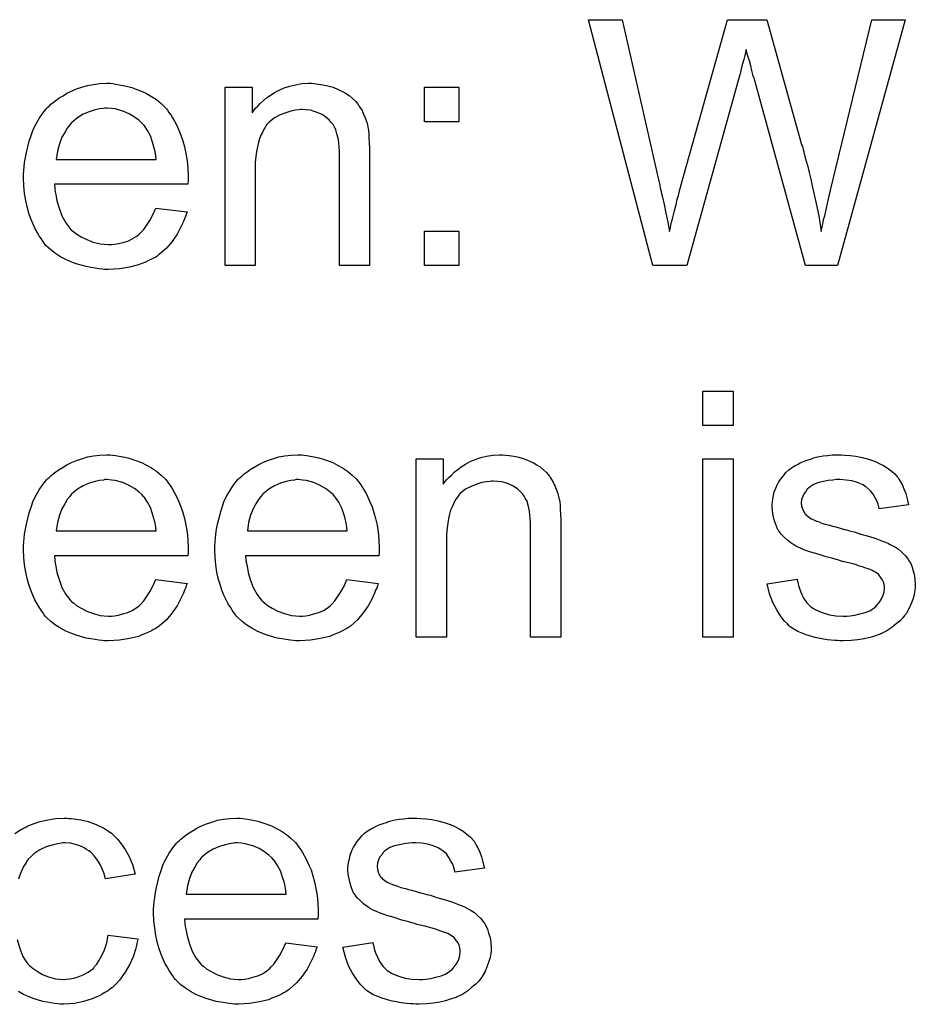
# Model space of a CAD drawing. Extents: x -1.7 to 9, y -2.8 to 5.2.
# Tile 163 of 227: x 4.469 to 4.761, y 1.699 to 2.019. Entities that reach past the tile are written whole.
import ezdxf

# ---------------------------------------------------------------- set-up
doc = ezdxf.new("R2010")
doc.units = 0
doc.layers.add('qfn32-50-23-b_document', color=1, linetype='CONTINUOUS')

msp = doc.modelspace()

# ---------------------------------------------------------------- linework, layer by layer
at = {"layer": 'qfn32-50-23-b_document', "color": 1}
for points in [[(4.735487, 1.939378), (4.725074, 1.939378), (4.708298, 2.000352), (4.708298, 2.000468), (4.708182, 2.000699), (4.708066, 2.001046), (4.707951, 2.001625), (4.707604, 2.002897), (4.707257, 2.004401), (4.706794, 2.006021), (4.706331, 2.007525), (4.705984, 2.008798), (4.705868, 2.009377), (4.705752, 2.009724), (4.705752, 2.009608), (4.705637, 2.009492), (4.705521, 2.008798), (4.70529, 2.007757), (4.704943, 2.006484), (4.704595, 2.005096), (4.704133, 2.003476), (4.703785, 2.001856), (4.703323, 2.000352), (4.686431, 1.939378), (4.675323, 1.939378), (4.654382, 2.019442), (4.665373, 2.019442), (4.67729, 1.966915), (4.67729, 1.966799), (4.677406, 1.966568), (4.677522, 1.966105), (4.677637, 1.965526), (4.677753, 1.964716), (4.677984, 1.963906), (4.678216, 1.962865), (4.678447, 1.961708), (4.679026, 1.959278), (4.679604, 1.956502), (4.680183, 1.953493), (4.680761, 1.950485), (4.680761, 1.950601), (4.680877, 1.951064), (4.681108, 1.951642), (4.681224, 1.952568), (4.681455, 1.953493), (4.681802, 1.95465), (4.682381, 1.957196), (4.683075, 1.959741), (4.683307, 1.961014), (4.683654, 1.962171), (4.683885, 1.963212), (4.684117, 1.964138), (4.684348, 1.964832), (4.684464, 1.965295), (4.69962, 2.019442), (4.712463, 2.019442), (4.723802, 1.978832), (4.723802, 1.978716), (4.724033, 1.978138), (4.724264, 1.977328), (4.724496, 1.976286), (4.724843, 1.974898), (4.725306, 1.973394), (4.725769, 1.971658), (4.726231, 1.969691), (4.72681, 1.967493), (4.727273, 1.965295), (4.728314, 1.960551), (4.729355, 1.955576), (4.730165, 1.950485), (4.730165, 1.950601), (4.730281, 1.950832), (4.730281, 1.951295), (4.730512, 1.951874), (4.730628, 1.952568), (4.730859, 1.953378), (4.730975, 1.954419), (4.731322, 1.955576), (4.731901, 1.958121), (4.732595, 1.96113), (4.733289, 1.964369), (4.734215, 1.967956), (4.74671, 2.019442), (4.75747, 2.019442), (4.735487, 1.939378)], [(4.499459, 1.998616), (4.500385, 1.998501), (4.501542, 1.998269), (4.502815, 1.998038), (4.504319, 1.997691), (4.505707, 1.997344), (4.507327, 1.996765), (4.508831, 1.996187), (4.510451, 1.995377), (4.512071, 1.994451), (4.51369, 1.99341), (4.515194, 1.992137), (4.516583, 1.990749), (4.516699, 1.990633), (4.51693, 1.990402), (4.517277, 1.989939), (4.51774, 1.989245), (4.518318, 1.988435), (4.518897, 1.987509), (4.519591, 1.986352), (4.520285, 1.984964), (4.52098, 1.98346), (4.521674, 1.98184), (4.522252, 1.979989), (4.522831, 1.978022), (4.523293, 1.975823), (4.523641, 1.973509), (4.523872, 1.97108), (4.523988, 1.968419), (4.523988, 1.968303), (4.523988, 1.96784), (4.523988, 1.96703), (4.523872, 1.965873), (4.480484, 1.965873), (4.480484, 1.965758), (4.480484, 1.96541), (4.4806, 1.964948), (4.4806, 1.964254), (4.480716, 1.963444), (4.480947, 1.962518), (4.481294, 1.960435), (4.481989, 1.958121), (4.482914, 1.955576), (4.484187, 1.953262), (4.485807, 1.951179), (4.485922, 1.951179), (4.486038, 1.950948), (4.486732, 1.95037), (4.487774, 1.94956), (4.489162, 1.94875), (4.491013, 1.947824), (4.493096, 1.947014), (4.49541, 1.946436), (4.496682, 1.94632), (4.498071, 1.946204), (4.498997, 1.946204), (4.500038, 1.94632), (4.50131, 1.946551), (4.502699, 1.946899), (4.504319, 1.947361), (4.505823, 1.948055), (4.507327, 1.948981), (4.507443, 1.949097), (4.508021, 1.94956), (4.508715, 1.950254), (4.509525, 1.951179), (4.510451, 1.952452), (4.511492, 1.954072), (4.512533, 1.955923), (4.513459, 1.958121), (4.523641, 1.956849), (4.523641, 1.956733), (4.523525, 1.956502), (4.523409, 1.956039), (4.523178, 1.955345), (4.522831, 1.95465), (4.522484, 1.953725), (4.521558, 1.951758), (4.520401, 1.94956), (4.518781, 1.947246), (4.51693, 1.945047), (4.514616, 1.942965), (4.5145, 1.942965), (4.514269, 1.942733), (4.513922, 1.942502), (4.513459, 1.942155), (4.512765, 1.941808), (4.512071, 1.941461), (4.511145, 1.940998), (4.510104, 1.940535), (4.508947, 1.940072), (4.50779, 1.939609), (4.504897, 1.938915), (4.501658, 1.938337), (4.498071, 1.938105), (4.496798, 1.938105), (4.495988, 1.938221), (4.494947, 1.938337), (4.493674, 1.938568), (4.492286, 1.9388), (4.490782, 1.939031), (4.487542, 1.939957), (4.485807, 1.940651), (4.484187, 1.941345), (4.482451, 1.942271), (4.480832, 1.943312), (4.479328, 1.944469), (4.477823, 1.945857), (4.477708, 1.945973), (4.477476, 1.946204), (4.477129, 1.946667), (4.476666, 1.947361), (4.476088, 1.948171), (4.475509, 1.949097), (4.474815, 1.950254), (4.474121, 1.951526), (4.473427, 1.953031), (4.472733, 1.95465), (4.472154, 1.956502), (4.471576, 1.958468), (4.471113, 1.960551), (4.470766, 1.962865), (4.470534, 1.965295), (4.470419, 1.96784), (4.470419, 1.967956), (4.470419, 1.968534), (4.470419, 1.969229), (4.470534, 1.97027), (4.47065, 1.971543), (4.470766, 1.972931), (4.470997, 1.974551), (4.471344, 1.976171), (4.47227, 1.979873), (4.472848, 1.981724), (4.473542, 1.983691), (4.474468, 1.985542), (4.475509, 1.987278), (4.476666, 1.989013), (4.477939, 1.990633), (4.478055, 1.990749), (4.478286, 1.99098), (4.478749, 1.991327), (4.479328, 1.991906), (4.480022, 1.992484), (4.480947, 1.993178), (4.481989, 1.993988), (4.483261, 1.994683), (4.484534, 1.995493), (4.486038, 1.996187), (4.487658, 1.996881), (4.489393, 1.997459), (4.491245, 1.998038), (4.493212, 1.998385), (4.495294, 1.998616), (4.497492, 1.998732), (4.498649, 1.998732), (4.499459, 1.998616)], [(4.565061, 1.998616), (4.566334, 1.998501), (4.567838, 1.998269), (4.569458, 1.997922), (4.571193, 1.997459), (4.572813, 1.996765), (4.573044, 1.996649), (4.573507, 1.996418), (4.574317, 1.996071), (4.575243, 1.995493), (4.5764, 1.994798), (4.577441, 1.993873), (4.578482, 1.992947), (4.579408, 1.99179), (4.579524, 1.991674), (4.579755, 1.991212), (4.580102, 1.990633), (4.580681, 1.989823), (4.581144, 1.988666), (4.581606, 1.987509), (4.582185, 1.986121), (4.582532, 1.984617), (4.582532, 1.984501), (4.582648, 1.984038), (4.582763, 1.983344), (4.582879, 1.982418), (4.582879, 1.98103), (4.582995, 1.97941), (4.58311, 1.977443), (4.58311, 1.975014), (4.58311, 1.939378), (4.573276, 1.939378), (4.573276, 1.974551), (4.573276, 1.974667), (4.573276, 1.974782), (4.573276, 1.975592), (4.573276, 1.976633), (4.57316, 1.977906), (4.573044, 1.97941), (4.572813, 1.980914), (4.572466, 1.982303), (4.572119, 1.983575), (4.572119, 1.983691), (4.571887, 1.984038), (4.57154, 1.984617), (4.571193, 1.985311), (4.570615, 1.986005), (4.569921, 1.986815), (4.568995, 1.987625), (4.567954, 1.988319), (4.567838, 1.988435), (4.567491, 1.988666), (4.566797, 1.988898), (4.565987, 1.989245), (4.565061, 1.989592), (4.563904, 1.989939), (4.562516, 1.990055), (4.561127, 1.99017), (4.560549, 1.99017), (4.560086, 1.990055), (4.558929, 1.989939), (4.557425, 1.989707), (4.555805, 1.989129), (4.553954, 1.988435), (4.552103, 1.987509), (4.550367, 1.986121), (4.550136, 1.985889), (4.549673, 1.985311), (4.549326, 1.984848), (4.548979, 1.98427), (4.548516, 1.983575), (4.548169, 1.982765), (4.547706, 1.98184), (4.547243, 1.980683), (4.546896, 1.97941), (4.546549, 1.978022), (4.546318, 1.976518), (4.546086, 1.974898), (4.545855, 1.972931), (4.545855, 1.970964), (4.545855, 1.939378), (4.53602, 1.939378), (4.53602, 1.997459), (4.544814, 1.997459), (4.544814, 1.989129), (4.544929, 1.989245), (4.545161, 1.989592), (4.545508, 1.990055), (4.545971, 1.990633), (4.546665, 1.991327), (4.547475, 1.992137), (4.5484, 1.993063), (4.549557, 1.993988), (4.550714, 1.994798), (4.552103, 1.995724), (4.553607, 1.996534), (4.555227, 1.997228), (4.557078, 1.997806), (4.558929, 1.998269), (4.561012, 1.998616), (4.56321, 1.998732), (4.564136, 1.998732), (4.565061, 1.998616)], [(4.612151, 1.986236), (4.600928, 1.986236), (4.600928, 1.997459), (4.612151, 1.997459), (4.612151, 1.986236)], [(4.497608, 1.990633), (4.496914, 1.990633), (4.496451, 1.990517), (4.495178, 1.990402), (4.493674, 1.990055), (4.491823, 1.989476), (4.489856, 1.988666), (4.488005, 1.987509), (4.486154, 1.986005), (4.485922, 1.985774), (4.48546, 1.985195), (4.48465, 1.984154), (4.48384, 1.982765), (4.482914, 1.981146), (4.482104, 1.979063), (4.48141, 1.976633), (4.481063, 1.973972), (4.513575, 1.973972), (4.513575, 1.974088), (4.513575, 1.974319), (4.513459, 1.974667), (4.513459, 1.975129), (4.513228, 1.976518), (4.512881, 1.978022), (4.512302, 1.979873), (4.511724, 1.981609), (4.510798, 1.983344), (4.509757, 1.984848), (4.509757, 1.984964), (4.509525, 1.98508), (4.508947, 1.985774), (4.507905, 1.986699), (4.506517, 1.987741), (4.504782, 1.988782), (4.502699, 1.989707), (4.500269, 1.990402), (4.498997, 1.990517), (4.497608, 1.990633)], [(4.612151, 1.939378), (4.600928, 1.939378), (4.600928, 1.950601), (4.612151, 1.950601), (4.612151, 1.939378)], [(4.701471, 1.887267), (4.691637, 1.887267), (4.691637, 1.89849), (4.701471, 1.89849), (4.701471, 1.887267)], [(4.499459, 1.877664), (4.500385, 1.877548), (4.501542, 1.877316), (4.502815, 1.877085), (4.504319, 1.876738), (4.505707, 1.876391), (4.507327, 1.875812), (4.508831, 1.875234), (4.510451, 1.874424), (4.512071, 1.873498), (4.51369, 1.872457), (4.515194, 1.871184), (4.516583, 1.869796), (4.516699, 1.86968), (4.51693, 1.869449), (4.517277, 1.868986), (4.51774, 1.868292), (4.518318, 1.867482), (4.518897, 1.866556), (4.519591, 1.865399), (4.520285, 1.864011), (4.52098, 1.862507), (4.521674, 1.860887), (4.522252, 1.859036), (4.522831, 1.857069), (4.523293, 1.854871), (4.523641, 1.852557), (4.523872, 1.850127), (4.523988, 1.847466), (4.523988, 1.84735), (4.523988, 1.846887), (4.523988, 1.846078), (4.523872, 1.84492), (4.480484, 1.84492), (4.480484, 1.844805), (4.480484, 1.844458), (4.4806, 1.843995), (4.4806, 1.843301), (4.480716, 1.842491), (4.480947, 1.841565), (4.481294, 1.839483), (4.481989, 1.837169), (4.482914, 1.834623), (4.484187, 1.832309), (4.485807, 1.830227), (4.485922, 1.830227), (4.486038, 1.829995), (4.486732, 1.829417), (4.487774, 1.828607), (4.489162, 1.827797), (4.491013, 1.826871), (4.493096, 1.826061), (4.49541, 1.825483), (4.496682, 1.825367), (4.498071, 1.825252), (4.498997, 1.825252), (4.500038, 1.825367), (4.50131, 1.825599), (4.502699, 1.825946), (4.504319, 1.826409), (4.505823, 1.827103), (4.507327, 1.828028), (4.507443, 1.828144), (4.508021, 1.828607), (4.508715, 1.829301), (4.509525, 1.830227), (4.510451, 1.831499), (4.511492, 1.833119), (4.512533, 1.83497), (4.513459, 1.837169), (4.523641, 1.835896), (4.523641, 1.83578), (4.523525, 1.835549), (4.523409, 1.835086), (4.523178, 1.834392), (4.522831, 1.833698), (4.522484, 1.832772), (4.521558, 1.830805), (4.520401, 1.828607), (4.518781, 1.826293), (4.51693, 1.824094), (4.514616, 1.822012), (4.5145, 1.822012), (4.514269, 1.821781), (4.513922, 1.821549), (4.513459, 1.821202), (4.512765, 1.820855), (4.512071, 1.820508), (4.511145, 1.820045), (4.510104, 1.819582), (4.508947, 1.819119), (4.50779, 1.818657), (4.504897, 1.817962), (4.501658, 1.817384), (4.498071, 1.817152), (4.496798, 1.817152), (4.495988, 1.817268), (4.494947, 1.817384), (4.493674, 1.817615), (4.492286, 1.817847), (4.490782, 1.818078), (4.487542, 1.819004), (4.485807, 1.819698), (4.484187, 1.820392), (4.482451, 1.821318), (4.480832, 1.822359), (4.479328, 1.823516), (4.477823, 1.824904), (4.477708, 1.82502), (4.477476, 1.825252), (4.477129, 1.825714), (4.476666, 1.826409), (4.476088, 1.827218), (4.475509, 1.828144), (4.474815, 1.829301), (4.474121, 1.830574), (4.473427, 1.832078), (4.472733, 1.833698), (4.472154, 1.835549), (4.471576, 1.837516), (4.471113, 1.839598), (4.470766, 1.841912), (4.470534, 1.844342), (4.470419, 1.846887), (4.470419, 1.847003), (4.470419, 1.847582), (4.470419, 1.848276), (4.470534, 1.849317), (4.47065, 1.85059), (4.470766, 1.851978), (4.470997, 1.853598), (4.471344, 1.855218), (4.47227, 1.85892), (4.472848, 1.860771), (4.473542, 1.862738), (4.474468, 1.86459), (4.475509, 1.866325), (4.476666, 1.868061), (4.477939, 1.86968), (4.478055, 1.869796), (4.478286, 1.870027), (4.478749, 1.870374), (4.479328, 1.870953), (4.480022, 1.871532), (4.480947, 1.872226), (4.481989, 1.873036), (4.483261, 1.87373), (4.484534, 1.87454), (4.486038, 1.875234), (4.487658, 1.875928), (4.489393, 1.876507), (4.491245, 1.877085), (4.493212, 1.877432), (4.495294, 1.877664), (4.497492, 1.877779), (4.498649, 1.877779), (4.499459, 1.877664)], [(4.561706, 1.877664), (4.562632, 1.877548), (4.563788, 1.877316), (4.565061, 1.877085), (4.566565, 1.876738), (4.567954, 1.876391), (4.569574, 1.875812), (4.571078, 1.875234), (4.572697, 1.874424), (4.574317, 1.873498), (4.575937, 1.872457), (4.577441, 1.871184), (4.578829, 1.869796), (4.578945, 1.86968), (4.579177, 1.869449), (4.579524, 1.868986), (4.579986, 1.868292), (4.580565, 1.867482), (4.581144, 1.866556), (4.581838, 1.865399), (4.582532, 1.864011), (4.583226, 1.862507), (4.58392, 1.860887), (4.584499, 1.859036), (4.585077, 1.857069), (4.58554, 1.854871), (4.585887, 1.852557), (4.586119, 1.850127), (4.586234, 1.847466), (4.586234, 1.84735), (4.586234, 1.846887), (4.586234, 1.846078), (4.586119, 1.84492), (4.542731, 1.84492), (4.542731, 1.844805), (4.542731, 1.844458), (4.542847, 1.843995), (4.542847, 1.843301), (4.542962, 1.842491), (4.543194, 1.841565), (4.543541, 1.839483), (4.544235, 1.837169), (4.545161, 1.834623), (4.546434, 1.832309), (4.548053, 1.830227), (4.548169, 1.830227), (4.548285, 1.829995), (4.548979, 1.829417), (4.55002, 1.828607), (4.551409, 1.827797), (4.55326, 1.826871), (4.555342, 1.826061), (4.557656, 1.825483), (4.558929, 1.825367), (4.560318, 1.825252), (4.561243, 1.825252), (4.562284, 1.825367), (4.563557, 1.825599), (4.564945, 1.825946), (4.566565, 1.826409), (4.568069, 1.827103), (4.569574, 1.828028), (4.569689, 1.828144), (4.570268, 1.828607), (4.570962, 1.829301), (4.571772, 1.830227), (4.572697, 1.831499), (4.573739, 1.833119), (4.57478, 1.83497), (4.575706, 1.837169), (4.585887, 1.835896), (4.585887, 1.83578), (4.585771, 1.835549), (4.585656, 1.835086), (4.585424, 1.834392), (4.585077, 1.833698), (4.58473, 1.832772), (4.583805, 1.830805), (4.582648, 1.828607), (4.581028, 1.826293), (4.579177, 1.824094), (4.576863, 1.822012), (4.576747, 1.822012), (4.576516, 1.821781), (4.576168, 1.821549), (4.575706, 1.821202), (4.575011, 1.820855), (4.574317, 1.820508), (4.573392, 1.820045), (4.57235, 1.819582), (4.571193, 1.819119), (4.570036, 1.818657), (4.567144, 1.817962), (4.563904, 1.817384), (4.560318, 1.817152), (4.559045, 1.817152), (4.558235, 1.817268), (4.557194, 1.817384), (4.555921, 1.817615), (4.554533, 1.817847), (4.553028, 1.818078), (4.549789, 1.819004), (4.548053, 1.819698), (4.546434, 1.820392), (4.544698, 1.821318), (4.543078, 1.822359), (4.541574, 1.823516), (4.54007, 1.824904), (4.539954, 1.82502), (4.539723, 1.825252), (4.539376, 1.825714), (4.538913, 1.826409), (4.538334, 1.827218), (4.537756, 1.828144), (4.537062, 1.829301), (4.536368, 1.830574), (4.535673, 1.832078), (4.534979, 1.833698), (4.534401, 1.835549), (4.533822, 1.837516), (4.533359, 1.839598), (4.533012, 1.841912), (4.532781, 1.844342), (4.532665, 1.846887), (4.532665, 1.847003), (4.532665, 1.847582), (4.532665, 1.848276), (4.532781, 1.849317), (4.532897, 1.85059), (4.533012, 1.851978), (4.533244, 1.853598), (4.533591, 1.855218), (4.534516, 1.85892), (4.535095, 1.860771), (4.535789, 1.862738), (4.536715, 1.86459), (4.537756, 1.866325), (4.538913, 1.868061), (4.540186, 1.86968), (4.540301, 1.869796), (4.540533, 1.870027), (4.540996, 1.870374), (4.541574, 1.870953), (4.542268, 1.871532), (4.543194, 1.872226), (4.544235, 1.873036), (4.545508, 1.87373), (4.546781, 1.87454), (4.548285, 1.875234), (4.549904, 1.875928), (4.55164, 1.876507), (4.553491, 1.877085), (4.555458, 1.877432), (4.557541, 1.877664), (4.559739, 1.877779), (4.560896, 1.877779), (4.561706, 1.877664)], [(4.627308, 1.877664), (4.628581, 1.877548), (4.630085, 1.877316), (4.631704, 1.876969), (4.63344, 1.876507), (4.63506, 1.875812), (4.635291, 1.875697), (4.635754, 1.875465), (4.636564, 1.875118), (4.637489, 1.87454), (4.638646, 1.873845), (4.639688, 1.87292), (4.640729, 1.871994), (4.641655, 1.870837), (4.64177, 1.870722), (4.642002, 1.870259), (4.642349, 1.86968), (4.642927, 1.86887), (4.64339, 1.867713), (4.643853, 1.866556), (4.644431, 1.865168), (4.644779, 1.863664), (4.644779, 1.863548), (4.644894, 1.863085), (4.64501, 1.862391), (4.645126, 1.861466), (4.645126, 1.860077), (4.645241, 1.858457), (4.645357, 1.856491), (4.645357, 1.854061), (4.645357, 1.818425), (4.635523, 1.818425), (4.635523, 1.853598), (4.635523, 1.853714), (4.635523, 1.853829), (4.635523, 1.854639), (4.635523, 1.855681), (4.635407, 1.856953), (4.635291, 1.858457), (4.63506, 1.859961), (4.634713, 1.86135), (4.634365, 1.862623), (4.634365, 1.862738), (4.634134, 1.863085), (4.633787, 1.863664), (4.63344, 1.864358), (4.632861, 1.865052), (4.632167, 1.865862), (4.631242, 1.866672), (4.6302, 1.867366), (4.630085, 1.867482), (4.629738, 1.867713), (4.629043, 1.867945), (4.628233, 1.868292), (4.627308, 1.868639), (4.626151, 1.868986), (4.624762, 1.869102), (4.623374, 1.869217), (4.622796, 1.869217), (4.622333, 1.869102), (4.621176, 1.868986), (4.619672, 1.868755), (4.618052, 1.868176), (4.616201, 1.867482), (4.614349, 1.866556), (4.612614, 1.865168), (4.612382, 1.864937), (4.61192, 1.864358), (4.611573, 1.863895), (4.611225, 1.863317), (4.610763, 1.862623), (4.610416, 1.861813), (4.609953, 1.860887), (4.60949, 1.85973), (4.609143, 1.858457), (4.608796, 1.857069), (4.608564, 1.855565), (4.608333, 1.853945), (4.608102, 1.851978), (4.608102, 1.850011), (4.608102, 1.818425), (4.598267, 1.818425), (4.598267, 1.876507), (4.60706, 1.876507), (4.60706, 1.868176), (4.607176, 1.868292), (4.607407, 1.868639), (4.607755, 1.869102), (4.608217, 1.86968), (4.608912, 1.870374), (4.609721, 1.871184), (4.610647, 1.87211), (4.611804, 1.873036), (4.612961, 1.873845), (4.614349, 1.874771), (4.615854, 1.875581), (4.617473, 1.876275), (4.619324, 1.876854), (4.621176, 1.877316), (4.623258, 1.877664), (4.625457, 1.877779), (4.626382, 1.877779), (4.627308, 1.877664)], [(4.701471, 1.818425), (4.691637, 1.818425), (4.691637, 1.876507), (4.701471, 1.876507), (4.701471, 1.818425)], [(4.737917, 1.877664), (4.739653, 1.877548), (4.741504, 1.877316), (4.743471, 1.876854), (4.745553, 1.876391), (4.74752, 1.875697), (4.747636, 1.875697), (4.747752, 1.875581), (4.74833, 1.87535), (4.749256, 1.874887), (4.750413, 1.874308), (4.751685, 1.873498), (4.752958, 1.872573), (4.754115, 1.871532), (4.755156, 1.870374), (4.755272, 1.870259), (4.755503, 1.869796), (4.755966, 1.868986), (4.756545, 1.868061), (4.757123, 1.866672), (4.757702, 1.865168), (4.758164, 1.863432), (4.758627, 1.861466), (4.749024, 1.860193), (4.749024, 1.860424), (4.748908, 1.860887), (4.748677, 1.861697), (4.74833, 1.862738), (4.747752, 1.86378), (4.747057, 1.864937), (4.746247, 1.866094), (4.74509, 1.867135), (4.744975, 1.867251), (4.744512, 1.867482), (4.743818, 1.867945), (4.742776, 1.868408), (4.741619, 1.86887), (4.740115, 1.869333), (4.738264, 1.869565), (4.736297, 1.86968), (4.73514, 1.86968), (4.733983, 1.869565), (4.732479, 1.869449), (4.730975, 1.869102), (4.729355, 1.868755), (4.727851, 1.868176), (4.726578, 1.867366), (4.726463, 1.867251), (4.726116, 1.867019), (4.725653, 1.866556), (4.72519, 1.865862), (4.724611, 1.865168), (4.724149, 1.864242), (4.723802, 1.863201), (4.723686, 1.86216), (4.723686, 1.862044), (4.723686, 1.861813), (4.723802, 1.861466), (4.723802, 1.861003), (4.724149, 1.859846), (4.724843, 1.858689), (4.724959, 1.858573), (4.725074, 1.858457), (4.725306, 1.85811), (4.725769, 1.857763), (4.726231, 1.857416), (4.726926, 1.856953), (4.727735, 1.856606), (4.728661, 1.856143), (4.728777, 1.856143), (4.729008, 1.856028), (4.729471, 1.855912), (4.730281, 1.855565), (4.731438, 1.855218), (4.732942, 1.854871), (4.733868, 1.854524), (4.734909, 1.854292), (4.736066, 1.853945), (4.737338, 1.853598), (4.737454, 1.853598), (4.737801, 1.853482), (4.73838, 1.853367), (4.739074, 1.853135), (4.739884, 1.852904), (4.740925, 1.852672), (4.743123, 1.851978), (4.745553, 1.851284), (4.747983, 1.850474), (4.750181, 1.849664), (4.751107, 1.849317), (4.751917, 1.84897), (4.752148, 1.848854), (4.752611, 1.848623), (4.753305, 1.848276), (4.754346, 1.847697), (4.755388, 1.847003), (4.756429, 1.846078), (4.75747, 1.845036), (4.758396, 1.843879), (4.758512, 1.843764), (4.758743, 1.843301), (4.759206, 1.842607), (4.759669, 1.841565), (4.760016, 1.840293), (4.760479, 1.838904), (4.76071, 1.837284), (4.760826, 1.835433), (4.760826, 1.835202), (4.760826, 1.834623), (4.76071, 1.833698), (4.760479, 1.832425), (4.760131, 1.831036), (4.759553, 1.829532), (4.758859, 1.827797), (4.757933, 1.826177), (4.757817, 1.825946), (4.757355, 1.825483), (4.756776, 1.824673), (4.75585, 1.823747), (4.754578, 1.822706), (4.753189, 1.821549), (4.75157, 1.820508), (4.749603, 1.819466), (4.749487, 1.819466), (4.749371, 1.819351), (4.748677, 1.819119), (4.74752, 1.818772), (4.746016, 1.81831), (4.744165, 1.817847), (4.742082, 1.8175), (4.739884, 1.817268), (4.737338, 1.817152), (4.736297, 1.817152), (4.735487, 1.817268), (4.734562, 1.817268), (4.733405, 1.817384), (4.732248, 1.8175), (4.730975, 1.817731), (4.728198, 1.81831), (4.725306, 1.819119), (4.722529, 1.820276), (4.721256, 1.820971), (4.720099, 1.821781), (4.719984, 1.821896), (4.719868, 1.822012), (4.719174, 1.822706), (4.718132, 1.823747), (4.716975, 1.825367), (4.715703, 1.827334), (4.71443, 1.829648), (4.713389, 1.832541), (4.712579, 1.83578), (4.722297, 1.837284), (4.722297, 1.837169), (4.722297, 1.837053), (4.722529, 1.836359), (4.72276, 1.835202), (4.723223, 1.833929), (4.723802, 1.832541), (4.724496, 1.831036), (4.725537, 1.829532), (4.72681, 1.82826), (4.727041, 1.828144), (4.727504, 1.827797), (4.72843, 1.827334), (4.729587, 1.826756), (4.731091, 1.826177), (4.732826, 1.825714), (4.734909, 1.825367), (4.737338, 1.825252), (4.738495, 1.825252), (4.739653, 1.825367), (4.741157, 1.825599), (4.742776, 1.825946), (4.744512, 1.826409), (4.746016, 1.826987), (4.747404, 1.827913), (4.74752, 1.828028), (4.747983, 1.828375), (4.748446, 1.828954), (4.74914, 1.829764), (4.749718, 1.830689), (4.750297, 1.831846), (4.750644, 1.833003), (4.75076, 1.834392), (4.75076, 1.834507), (4.75076, 1.83497), (4.750644, 1.835549), (4.750413, 1.836359), (4.750065, 1.837169), (4.749487, 1.837978), (4.748793, 1.838904), (4.747752, 1.839598), (4.747636, 1.839714), (4.747289, 1.83983), (4.74671, 1.840177), (4.745785, 1.840524), (4.744396, 1.840987), (4.743586, 1.841334), (4.742661, 1.841565), (4.741619, 1.841912), (4.740462, 1.842259), (4.73919, 1.842607), (4.737686, 1.842954), (4.73757, 1.842954), (4.737223, 1.843069), (4.736644, 1.843185), (4.73595, 1.843416), (4.735025, 1.843648), (4.733983, 1.843995), (4.731785, 1.844573), (4.729239, 1.845383), (4.72681, 1.846078), (4.724496, 1.846887), (4.723454, 1.84735), (4.722645, 1.847697), (4.722413, 1.847813), (4.72195, 1.848044), (4.721256, 1.848507), (4.720331, 1.849086), (4.719289, 1.849896), (4.718248, 1.850821), (4.717207, 1.851862), (4.716281, 1.853135), (4.716165, 1.853251), (4.715934, 1.853714), (4.715587, 1.854524), (4.71524, 1.855449), (4.714893, 1.856606), (4.714546, 1.857995), (4.714314, 1.859383), (4.714199, 1.861003), (4.714199, 1.861234), (4.714199, 1.861697), (4.714314, 1.862391), (4.71443, 1.863432), (4.714661, 1.864474), (4.714893, 1.865746), (4.715355, 1.866903), (4.715934, 1.868176), (4.71605, 1.868292), (4.716281, 1.868755), (4.716628, 1.869333), (4.717207, 1.870143), (4.717901, 1.870953), (4.718711, 1.871994), (4.719636, 1.87292), (4.720793, 1.87373), (4.720909, 1.873845), (4.721256, 1.873961), (4.721719, 1.874308), (4.722413, 1.874655), (4.723339, 1.875118), (4.72438, 1.875581), (4.725653, 1.876044), (4.727041, 1.876507), (4.727273, 1.876622), (4.727735, 1.876738), (4.728545, 1.876969), (4.729587, 1.877201), (4.730859, 1.877432), (4.732248, 1.877548), (4.733868, 1.877779), (4.736644, 1.877779), (4.737917, 1.877664)], [(4.497608, 1.86968), (4.496914, 1.86968), (4.496451, 1.869565), (4.495178, 1.869449), (4.493674, 1.869102), (4.491823, 1.868523), (4.489856, 1.867713), (4.488005, 1.866556), (4.486154, 1.865052), (4.485922, 1.864821), (4.48546, 1.864242), (4.48465, 1.863201), (4.48384, 1.861813), (4.482914, 1.860193), (4.482104, 1.85811), (4.48141, 1.855681), (4.481063, 1.85302), (4.513575, 1.85302), (4.513575, 1.853135), (4.513575, 1.853367), (4.513459, 1.853714), (4.513459, 1.854177), (4.513228, 1.855565), (4.512881, 1.857069), (4.512302, 1.85892), (4.511724, 1.860656), (4.510798, 1.862391), (4.509757, 1.863895), (4.509757, 1.864011), (4.509525, 1.864127), (4.508947, 1.864821), (4.507905, 1.865746), (4.506517, 1.866788), (4.504782, 1.867829), (4.502699, 1.868755), (4.500269, 1.869449), (4.498997, 1.869565), (4.497608, 1.86968)], [(4.559855, 1.86968), (4.55916, 1.86968), (4.558698, 1.869565), (4.557425, 1.869449), (4.555921, 1.869102), (4.55407, 1.868523), (4.552103, 1.867713), (4.550252, 1.866556), (4.5484, 1.865052), (4.548169, 1.864821), (4.547706, 1.864242), (4.546896, 1.863201), (4.546086, 1.861813), (4.545161, 1.860193), (4.544351, 1.85811), (4.543657, 1.855681), (4.54331, 1.85302), (4.575821, 1.85302), (4.575821, 1.853135), (4.575821, 1.853367), (4.575706, 1.853714), (4.575706, 1.854177), (4.575474, 1.855565), (4.575127, 1.857069), (4.574549, 1.85892), (4.57397, 1.860656), (4.573044, 1.862391), (4.572003, 1.863895), (4.572003, 1.864011), (4.571772, 1.864127), (4.571193, 1.864821), (4.570152, 1.865746), (4.568764, 1.866788), (4.567028, 1.867829), (4.564945, 1.868755), (4.562516, 1.869449), (4.561243, 1.869565), (4.559855, 1.86968)], [(4.467526, 1.754513), (4.469724, 1.755901), (4.46984, 1.755901), (4.470072, 1.756017), (4.470419, 1.756248), (4.470881, 1.756479), (4.47146, 1.756711), (4.472154, 1.757058), (4.47389, 1.757752), (4.475856, 1.758331), (4.478286, 1.758909), (4.480832, 1.759372), (4.483608, 1.759488), (4.484534, 1.759488), (4.485228, 1.759372)], [(4.485228, 1.759372), (4.485922, 1.759372), (4.486848, 1.759256), (4.489046, 1.758909), (4.491476, 1.758331), (4.494021, 1.757405), (4.496567, 1.756248), (4.498997, 1.754628), (4.499112, 1.754628), (4.499228, 1.754397), (4.499922, 1.753703), (4.500963, 1.752661), (4.502236, 1.751157), (4.503509, 1.749306), (4.504782, 1.746992), (4.505939, 1.744331), (4.506748, 1.741207), (4.497145, 1.739703), (4.497145, 1.739819), (4.49703, 1.739934), (4.496914, 1.740629), (4.496567, 1.74167), (4.495988, 1.742943), (4.49541, 1.744331), (4.494484, 1.745835), (4.493443, 1.747223), (4.492286, 1.74838), (4.49217, 1.748496), (4.491707, 1.748843), (4.490898, 1.749306), (4.489972, 1.749884), (4.488699, 1.750463), (4.487311, 1.750926), (4.485691, 1.751273), (4.483956, 1.751389), (4.483261, 1.751389), (4.482683, 1.751273), (4.48141, 1.751157), (4.479675, 1.750694), (4.477823, 1.750116), (4.475741, 1.74919), (4.473774, 1.747802), (4.472848, 1.746992), (4.471923, 1.746066), (4.471923, 1.745951), (4.471691, 1.745835), (4.47146, 1.745488), (4.471229, 1.745025), (4.470881, 1.744447), (4.470419, 1.743752), (4.470072, 1.742943), (4.469609, 1.742017), (4.469146, 1.74086), (4.468799, 1.739587)], [(4.541806, 1.759372), (4.542731, 1.759256), (4.543888, 1.759025), (4.545161, 1.758793), (4.546665, 1.758446), (4.548053, 1.758099), (4.549673, 1.757521), (4.551177, 1.756942), (4.552797, 1.756132), (4.554417, 1.755207), (4.556037, 1.754165), (4.557541, 1.752893), (4.558929, 1.751504), (4.559045, 1.751389), (4.559276, 1.751157), (4.559623, 1.750694), (4.560086, 1.75), (4.560665, 1.74919), (4.561243, 1.748265), (4.561937, 1.747108), (4.562632, 1.745719), (4.563326, 1.744215), (4.56402, 1.742595), (4.564598, 1.740744), (4.565177, 1.738777), (4.56564, 1.736579), (4.565987, 1.734265), (4.566218, 1.731835), (4.566334, 1.729174), (4.566334, 1.729059), (4.566334, 1.728596), (4.566334, 1.727786), (4.566218, 1.726629), (4.522831, 1.726629), (4.522831, 1.726513), (4.522831, 1.726166), (4.522946, 1.725703), (4.522946, 1.725009), (4.523062, 1.724199), (4.523293, 1.723274), (4.523641, 1.721191), (4.524335, 1.718877), (4.52526, 1.716332), (4.526533, 1.714017), (4.528153, 1.711935), (4.528269, 1.711935), (4.528384, 1.711704), (4.529078, 1.711125), (4.53012, 1.710315), (4.531508, 1.709505), (4.533359, 1.70858), (4.535442, 1.70777), (4.537756, 1.707191), (4.539029, 1.707075), (4.540417, 1.70696), (4.541343, 1.70696), (4.542384, 1.707075), (4.543657, 1.707307), (4.545045, 1.707654), (4.546665, 1.708117), (4.548169, 1.708811), (4.549673, 1.709737), (4.549789, 1.709852), (4.550367, 1.710315), (4.551061, 1.711009), (4.551871, 1.711935), (4.552797, 1.713208), (4.553838, 1.714827), (4.55488, 1.716679), (4.555805, 1.718877), (4.565987, 1.717604), (4.565987, 1.717488), (4.565871, 1.717257), (4.565755, 1.716794), (4.565524, 1.7161), (4.565177, 1.715406), (4.56483, 1.71448), (4.563904, 1.712513), (4.562747, 1.710315), (4.561127, 1.708001), (4.559276, 1.705803), (4.556962, 1.70372), (4.556846, 1.70372), (4.556615, 1.703489), (4.556268, 1.703257), (4.555805, 1.70291), (4.555111, 1.702563), (4.554417, 1.702216), (4.553491, 1.701753), (4.55245, 1.701291), (4.551293, 1.700828), (4.550136, 1.700365), (4.547243, 1.699671), (4.544004, 1.699092), (4.540417, 1.698861), (4.539144, 1.698861), (4.538334, 1.698976), (4.537293, 1.699092), (4.53602, 1.699324), (4.534632, 1.699555), (4.533128, 1.699786), (4.529888, 1.700712), (4.528153, 1.701406), (4.526533, 1.7021), (4.524798, 1.703026), (4.523178, 1.704067), (4.521674, 1.705224), (4.52017, 1.706613), (4.520054, 1.706728), (4.519823, 1.70696), (4.519475, 1.707423), (4.519013, 1.708117), (4.518434, 1.708927), (4.517856, 1.709852), (4.517161, 1.711009), (4.516467, 1.712282), (4.515773, 1.713786), (4.515079, 1.715406), (4.5145, 1.717257), (4.513922, 1.719224), (4.513459, 1.721307), (4.513112, 1.723621), (4.512881, 1.72605), (4.512765, 1.728596), (4.512765, 1.728711), (4.512765, 1.72929), (4.512765, 1.729984), (4.512881, 1.731025), (4.512996, 1.732298), (4.513112, 1.733687), (4.513343, 1.735306), (4.51369, 1.736926), (4.514616, 1.740629), (4.515194, 1.74248), (4.515889, 1.744447), (4.516814, 1.746298), (4.517856, 1.748033), (4.519013, 1.749769), (4.520285, 1.751389), (4.520401, 1.751504), (4.520632, 1.751736), (4.521095, 1.752083), (4.521674, 1.752661), (4.522368, 1.75324), (4.523293, 1.753934), (4.524335, 1.754744), (4.525608, 1.755438), (4.52688, 1.756248), (4.528384, 1.756942), (4.530004, 1.757636), (4.53174, 1.758215), (4.533591, 1.758793), (4.535558, 1.75914), (4.53764, 1.759372), (4.539839, 1.759488), (4.540996, 1.759488), (4.541806, 1.759372)], [(4.599771, 1.759372), (4.601507, 1.759256), (4.603358, 1.759025), (4.605325, 1.758562), (4.607407, 1.758099), (4.609374, 1.757405), (4.60949, 1.757405), (4.609606, 1.757289), (4.610184, 1.757058), (4.61111, 1.756595), (4.612267, 1.756017), (4.613539, 1.755207), (4.614812, 1.754281), (4.615969, 1.75324), (4.617011, 1.752083), (4.617126, 1.751967), (4.617358, 1.751504), (4.61782, 1.750694), (4.618399, 1.749769), (4.618977, 1.74838), (4.619556, 1.746876), (4.620019, 1.745141), (4.620481, 1.743174), (4.610878, 1.741901), (4.610878, 1.742133), (4.610763, 1.742595), (4.610531, 1.743405), (4.610184, 1.744447), (4.609606, 1.745488), (4.608912, 1.746645), (4.608102, 1.747802), (4.606945, 1.748843), (4.606829, 1.748959), (4.606366, 1.74919), (4.605672, 1.749653), (4.604631, 1.750116), (4.603474, 1.750579), (4.60197, 1.751042), (4.600118, 1.751273), (4.598151, 1.751389), (4.596994, 1.751389), (4.595837, 1.751273), (4.594333, 1.751157), (4.592829, 1.75081), (4.591209, 1.750463), (4.589705, 1.749884), (4.588433, 1.749075), (4.588317, 1.748959), (4.58797, 1.748727), (4.587507, 1.748265), (4.587044, 1.747571), (4.586466, 1.746876), (4.586003, 1.745951), (4.585656, 1.744909), (4.58554, 1.743868), (4.58554, 1.743752), (4.58554, 1.743521), (4.585656, 1.743174), (4.585656, 1.742711), (4.586003, 1.741554), (4.586697, 1.740397), (4.586813, 1.740281), (4.586928, 1.740166), (4.58716, 1.739819), (4.587623, 1.739472), (4.588086, 1.739124), (4.58878, 1.738662), (4.58959, 1.738314), (4.590515, 1.737852), (4.590631, 1.737852), (4.590862, 1.737736), (4.591325, 1.73762), (4.592135, 1.737273), (4.593292, 1.736926), (4.594796, 1.736579), (4.595722, 1.736232), (4.596763, 1.736001), (4.59792, 1.735653), (4.599193, 1.735306), (4.599308, 1.735306), (4.599655, 1.735191), (4.600234, 1.735075), (4.600928, 1.734843), (4.601738, 1.734612), (4.602779, 1.734381), (4.604978, 1.733687), (4.607407, 1.732992), (4.609837, 1.732182), (4.612035, 1.731372), (4.612961, 1.731025), (4.613771, 1.730678), (4.614002, 1.730563), (4.614465, 1.730331), (4.615159, 1.729984), (4.616201, 1.729406), (4.617242, 1.728711), (4.618283, 1.727786), (4.619324, 1.726745), (4.62025, 1.725588), (4.620366, 1.725472), (4.620597, 1.725009), (4.62106, 1.724315), (4.621523, 1.723274), (4.62187, 1.722001), (4.622333, 1.720612), (4.622564, 1.718993), (4.62268, 1.717141), (4.62268, 1.71691), (4.62268, 1.716332), (4.622564, 1.715406), (4.622333, 1.714133), (4.621986, 1.712745), (4.621407, 1.711241), (4.620713, 1.709505), (4.619787, 1.707885), (4.619672, 1.707654), (4.619209, 1.707191), (4.61863, 1.706381), (4.617705, 1.705456), (4.616432, 1.704414), (4.615044, 1.703257), (4.613424, 1.702216), (4.611457, 1.701175), (4.611341, 1.701175), (4.611225, 1.701059), (4.610531, 1.700828), (4.609374, 1.700481), (4.60787, 1.700018), (4.606019, 1.699555), (4.603936, 1.699208), (4.601738, 1.698976), (4.599193, 1.698861), (4.598151, 1.698861), (4.597342, 1.698976), (4.596416, 1.698976), (4.595259, 1.699092), (4.594102, 1.699208), (4.592829, 1.699439), (4.590052, 1.700018), (4.58716, 1.700828), (4.584383, 1.701985), (4.58311, 1.702679), (4.581953, 1.703489), (4.581838, 1.703604), (4.581722, 1.70372), (4.581028, 1.704414), (4.579986, 1.705456), (4.578829, 1.707075), (4.577557, 1.709042), (4.576284, 1.711356), (4.575243, 1.714249), (4.574433, 1.717488), (4.584152, 1.718993), (4.584152, 1.718877), (4.584152, 1.718761), (4.584383, 1.718067), (4.584614, 1.71691), (4.585077, 1.715637), (4.585656, 1.714249), (4.58635, 1.712745), (4.587391, 1.711241), (4.588664, 1.709968), (4.588895, 1.709852), (4.589358, 1.709505), (4.590284, 1.709042), (4.591441, 1.708464), (4.592945, 1.707885), (4.59468, 1.707423), (4.596763, 1.707075), (4.599193, 1.70696), (4.60035, 1.70696), (4.601507, 1.707075), (4.603011, 1.707307), (4.604631, 1.707654), (4.606366, 1.708117), (4.60787, 1.708695), (4.609259, 1.709621), (4.609374, 1.709737), (4.609837, 1.710084), (4.6103, 1.710662), (4.610994, 1.711472), (4.611573, 1.712398), (4.612151, 1.713555), (4.612498, 1.714712), (4.612614, 1.7161), (4.612614, 1.716216), (4.612614, 1.716679), (4.612498, 1.717257), (4.612267, 1.718067), (4.61192, 1.718877), (4.611341, 1.719687), (4.610647, 1.720612), (4.609606, 1.721307), (4.60949, 1.721422), (4.609143, 1.721538), (4.608564, 1.721885), (4.607639, 1.722232), (4.60625, 1.722695), (4.60544, 1.723042), (4.604515, 1.723274), (4.603474, 1.723621), (4.602317, 1.723968), (4.601044, 1.724315), (4.59954, 1.724662), (4.599424, 1.724662), (4.599077, 1.724778), (4.598498, 1.724893), (4.597804, 1.725125), (4.596879, 1.725356), (4.595837, 1.725703), (4.593639, 1.726282), (4.591094, 1.727092), (4.588664, 1.727786), (4.58635, 1.728596), (4.585309, 1.729059), (4.584499, 1.729406), (4.584267, 1.729521), (4.583805, 1.729753), (4.58311, 1.730216), (4.582185, 1.730794), (4.581144, 1.731604), (4.580102, 1.73253), (4.579061, 1.733571), (4.578135, 1.734843), (4.57802, 1.734959), (4.577788, 1.735422), (4.577441, 1.736232), (4.577094, 1.737158), (4.576747, 1.738314), (4.5764, 1.739703), (4.576168, 1.741091), (4.576053, 1.742711), (4.576053, 1.742943), (4.576053, 1.743405), (4.576168, 1.7441), (4.576284, 1.745141), (4.576516, 1.746182), (4.576747, 1.747455), (4.57721, 1.748612), (4.577788, 1.749884), (4.577904, 1.75), (4.578135, 1.750463), (4.578482, 1.751042), (4.579061, 1.751851), (4.579755, 1.752661), (4.580565, 1.753703), (4.581491, 1.754628), (4.582648, 1.755438), (4.582763, 1.755554), (4.58311, 1.755669), (4.583573, 1.756017), (4.584267, 1.756364), (4.585193, 1.756826), (4.586234, 1.757289), (4.587507, 1.757752), (4.588895, 1.758215), (4.589127, 1.758331), (4.58959, 1.758446), (4.5904, 1.758678), (4.591441, 1.758909), (4.592713, 1.75914), (4.594102, 1.759256), (4.595722, 1.759488), (4.598498, 1.759488), (4.599771, 1.759372)], [(4.539954, 1.751389), (4.53926, 1.751389), (4.538797, 1.751273), (4.537525, 1.751157), (4.53602, 1.75081), (4.534169, 1.750232), (4.532202, 1.749422), (4.530351, 1.748265), (4.5285, 1.746761), (4.528269, 1.746529), (4.527806, 1.745951), (4.526996, 1.744909), (4.526186, 1.743521), (4.52526, 1.741901), (4.52445, 1.739819), (4.523756, 1.737389), (4.523409, 1.734728), (4.555921, 1.734728), (4.555921, 1.734843), (4.555921, 1.735075), (4.555805, 1.735422), (4.555805, 1.735885), (4.555574, 1.737273), (4.555227, 1.738777), (4.554648, 1.740629), (4.55407, 1.742364), (4.553144, 1.7441), (4.552103, 1.745604), (4.552103, 1.745719), (4.551871, 1.745835), (4.551293, 1.746529), (4.550252, 1.747455), (4.548863, 1.748496), (4.547128, 1.749537), (4.545045, 1.750463), (4.542615, 1.751157), (4.541343, 1.751273), (4.539954, 1.751389)], [(4.468336, 1.719918), (4.469146, 1.717026), (4.470187, 1.71448), (4.470881, 1.713208), (4.471691, 1.712166), (4.471923, 1.711935), (4.472501, 1.711356), (4.473542, 1.710546), (4.474815, 1.709621), (4.476551, 1.70858), (4.478518, 1.70777), (4.480832, 1.707191), (4.482104, 1.707075), (4.483377, 1.70696), (4.483608, 1.70696), (4.484303, 1.707075), (4.48546, 1.707191), (4.486732, 1.707423), (4.488236, 1.70777), (4.489856, 1.708464), (4.491476, 1.709274), (4.49298, 1.710431), (4.493212, 1.710546), (4.493559, 1.711125), (4.494253, 1.711935), (4.495063, 1.713208), (4.495873, 1.714712), (4.496798, 1.716563), (4.497492, 1.718877), (4.497955, 1.721422), (4.507674, 1.72015), (4.507674, 1.720034), (4.507558, 1.719687), (4.507443, 1.719224), (4.507327, 1.71853), (4.507096, 1.717604), (4.506864, 1.716679), (4.506054, 1.714365), (4.505013, 1.711935), (4.503509, 1.709274), (4.501658, 1.706728), (4.500616, 1.705571), (4.499459, 1.704414), (4.499344, 1.704299), (4.499112, 1.704183), (4.498765, 1.703952), (4.498302, 1.703604), (4.497724, 1.703142), (4.496914, 1.702679), (4.495988, 1.702216), (4.495063, 1.701638), (4.492749, 1.700596), (4.489972, 1.699786), (4.486964, 1.699092), (4.485228, 1.698976), (4.483493, 1.698861), (4.482336, 1.698861), (4.481526, 1.698976), (4.480484, 1.699092), (4.479328, 1.699324), (4.478055, 1.699555), (4.476666, 1.699786), (4.473542, 1.700712), (4.472038, 1.701406), (4.470419, 1.7021), (4.468799, 1.703026)]]:
    msp.add_lwpolyline(points, dxfattribs=at)

doc.saveas('drawing.dxf')
